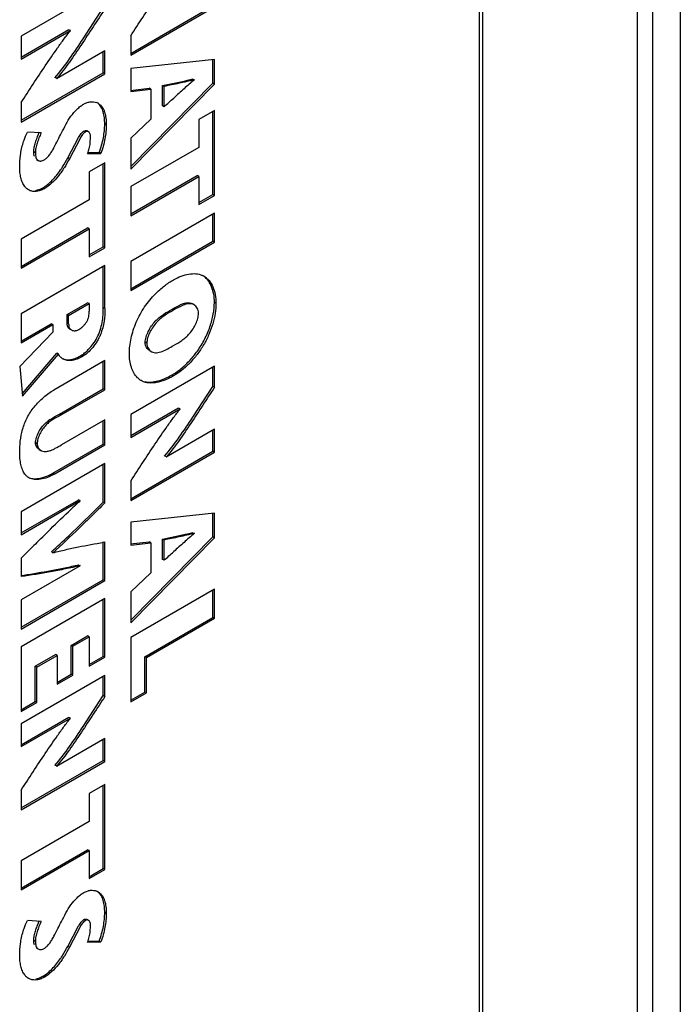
# Model space of a CAD drawing. Header units: inches. Extents: x 0 to 34, y 0 to 22.
# Tile 92 of 121: x 28.784 to 29.452, y 16.531 to 17.527. Entities that reach past the tile are written whole.
import ezdxf

# ---------------------------------------------------------------- set-up
doc = ezdxf.new("R2010")
doc.units = ezdxf.units.IN
doc.header["$LTSCALE"] = 1.87
doc.header["$MEASUREMENT"] = 0
doc.layers.get('0').update_dxf_attribs({"linetype": 'CONTINUOUS'})

msp = doc.modelspace()

# ---------------------------------------------------------------- linework, layer by layer
at = {"color": 7, "linetype": 'CONTINUOUS'}
for p, q in [((29.25219, 14.64026), (29.25219, 18.77743)), ((29.2489, 14.63789), (29.2489, 18.77061)), ((29.45212, 18.4779), (29.45212, 15.16589)), ((29.40832, 18.46113), (29.40832, 15.14971)), ((29.42404, 18.46132), (29.42404, 15.14968)), ((28.86994, 17.55941), (28.78521, 17.51048)), ((28.84789, 17.50776), (28.86835, 17.53894)), ((28.89614, 17.49294), (28.97929, 17.54094)), ((28.89614, 17.4911), (28.98088, 17.54002)), ((28.78521, 17.48912), (28.83361, 17.51706)), ((28.78521, 17.48728), (28.83526, 17.51618)), ((28.78521, 17.51048), (28.78521, 17.48728)), ((28.83526, 17.51618), (28.83325, 17.51686)), ((28.89614, 17.5108), (28.89614, 17.4911)), ((28.86994, 17.49553), (28.82102, 17.46729)), ((28.86835, 17.47325), (28.86835, 17.49461)), ((28.86994, 17.47233), (28.86994, 17.49553)), ((28.98088, 17.48665), (28.89614, 17.47756)), ((28.97929, 17.46283), (28.97929, 17.48665)), ((28.98088, 17.46191), (28.98088, 17.48665)), ((28.78521, 17.42524), (28.86835, 17.47325)), ((28.78521, 17.42341), (28.86994, 17.47233)), ((28.8214, 17.46751), (28.81981, 17.46842)), ((28.86994, 17.47233), (28.86835, 17.47325)), ((28.89614, 17.47756), (28.89614, 17.45449)), ((28.89614, 17.37834), (28.97929, 17.46283)), ((28.89614, 17.37581), (28.98088, 17.46191)), ((28.9282, 17.46045), (28.94844, 17.46469)), ((28.9282, 17.4399), (28.9282, 17.46045)), ((28.92979, 17.45953), (28.9282, 17.46045)), ((28.92979, 17.43898), (28.92979, 17.45953)), ((28.96005, 17.46596), (28.95846, 17.46688)), ((28.98088, 17.46191), (28.97929, 17.46283)), ((28.89602, 17.45558), (28.91477, 17.45772)), ((28.89614, 17.45449), (28.91636, 17.4568)), ((28.91636, 17.4568), (28.91477, 17.45772)), ((28.91636, 17.4568), (28.91636, 17.42647)), ((28.78521, 17.44311), (28.78521, 17.42341)), ((28.92979, 17.43898), (28.9282, 17.4399)), ((28.98088, 17.43526), (28.96502, 17.4261)), ((28.97929, 17.35022), (28.97929, 17.43434)), ((28.98088, 17.3493), (28.98088, 17.43526)), ((28.87139, 17.42064), (28.8698, 17.42156)), ((28.91636, 17.42647), (28.89614, 17.40712)), ((28.96502, 17.4261), (28.96502, 17.39786)), ((28.80554, 17.41252), (28.7915, 17.41336)), ((28.80191, 17.40889), (28.80395, 17.41344)), ((28.85033, 17.4135), (28.84874, 17.41442)), ((28.85337, 17.41359), (28.85178, 17.41451)), ((28.83252, 17.38731), (28.84327, 17.4079)), ((28.84484, 17.40693), (28.83411, 17.38639)), ((28.85517, 17.4023), (28.85553, 17.40784)), ((28.89614, 17.40712), (28.89614, 17.37581)), ((28.79961, 17.39233), (28.79802, 17.39325)), ((28.85238, 17.39257), (28.86411, 17.39269)), ((28.85239, 17.39163), (28.8657, 17.39177)), ((28.8657, 17.39177), (28.86411, 17.39269)), ((28.96502, 17.39786), (28.89614, 17.3581)), ((28.80078, 17.38557), (28.80237, 17.38465)), ((28.83411, 17.38639), (28.83252, 17.38731)), ((28.86994, 17.38224), (28.85408, 17.37308)), ((28.86835, 17.2972), (28.86835, 17.38132)), ((28.86994, 17.29628), (28.86994, 17.38224)), ((28.85408, 17.37308), (28.85408, 17.34485)), ((28.89614, 17.33044), (28.96343, 17.36929)), ((28.89614, 17.32861), (28.96502, 17.36837)), ((28.96502, 17.36837), (28.96343, 17.36929)), ((28.96502, 17.36837), (28.96502, 17.34014)), ((28.80869, 17.35606), (28.8071, 17.35698)), ((28.89614, 17.3581), (28.89614, 17.32861)), ((28.96502, 17.34198), (28.97929, 17.35022)), ((28.96502, 17.34014), (28.98088, 17.3493)), ((28.98088, 17.3493), (28.97929, 17.35022)), ((28.85408, 17.34485), (28.78521, 17.30508)), ((28.98088, 17.33144), (28.89614, 17.28252)), ((28.97929, 17.30287), (28.97929, 17.33053)), ((28.98088, 17.30195), (28.98088, 17.33144)), ((28.78521, 17.27743), (28.85249, 17.31628)), ((28.78521, 17.27559), (28.85408, 17.31536)), ((28.85408, 17.31536), (28.85249, 17.31628)), ((28.85408, 17.31536), (28.85408, 17.28712)), ((28.78521, 17.30508), (28.78521, 17.27559)), ((28.89614, 17.25486), (28.97929, 17.30287)), ((28.89614, 17.25303), (28.98088, 17.30195)), ((28.98088, 17.30195), (28.97929, 17.30287)), ((28.85408, 17.28896), (28.86835, 17.2972)), ((28.85408, 17.28712), (28.86994, 17.29628)), ((28.86994, 17.29628), (28.86835, 17.2972)), ((28.89614, 17.28252), (28.89614, 17.25303)), ((28.86994, 17.27843), (28.78521, 17.2295)), ((28.86835, 17.23574), (28.86835, 17.27751)), ((28.86994, 17.23482), (28.86994, 17.27843)), ((28.83167, 17.22868), (28.85249, 17.2407)), ((28.83326, 17.22776), (28.85408, 17.23978)), ((28.85408, 17.23978), (28.85249, 17.2407)), ((28.85408, 17.23978), (28.85408, 17.23195)), ((28.96013, 17.23855), (28.95854, 17.23947)), ((28.98233, 17.24005), (28.98074, 17.24096)), ((28.78521, 17.2295), (28.78521, 17.20001)), ((28.86994, 17.23482), (28.86835, 17.23574)), ((28.93948, 17.23319), (28.93788, 17.23411)), ((28.78521, 17.20185), (28.81569, 17.21945)), ((28.81728, 17.21853), (28.81569, 17.21945)), ((28.83326, 17.22776), (28.83167, 17.22868)), ((28.83167, 17.22029), (28.83167, 17.22868)), ((28.83326, 17.21937), (28.83167, 17.22029)), ((28.83326, 17.21937), (28.83326, 17.22776)), ((28.81728, 17.21084), (28.78375, 17.17597)), ((28.78521, 17.20001), (28.81728, 17.21853)), ((28.81728, 17.21853), (28.81728, 17.21084)), ((28.83441, 17.21397), (28.836, 17.21305)), ((28.91236, 17.19965), (28.91077, 17.20057)), ((28.7863, 17.1485), (28.82126, 17.18954)), ((28.82285, 17.18863), (28.82126, 17.18954)), ((28.91525, 17.19215), (28.91684, 17.19123)), ((28.78654, 17.14599), (28.82285, 17.18863)), ((28.86994, 17.18213), (28.81813, 17.15221)), ((28.8473, 17.18625), (28.84571, 17.18717)), ((28.86835, 17.15355), (28.86835, 17.18121)), ((28.86994, 17.15264), (28.86994, 17.18213)), ((28.78375, 17.17597), (28.78654, 17.14599)), ((28.98088, 17.17646), (28.89614, 17.12754)), ((28.97929, 17.15599), (28.97929, 17.17554)), ((28.98088, 17.15508), (28.98088, 17.17646)), ((28.93948, 17.16666), (28.93788, 17.16758)), ((28.82405, 17.12798), (28.86835, 17.15355)), ((28.82564, 17.12706), (28.86994, 17.15264)), ((28.86994, 17.15264), (28.86835, 17.15355)), ((28.95883, 17.12481), (28.97929, 17.15599)), ((28.98088, 17.15508), (28.97929, 17.15599)), ((28.89614, 17.10617), (28.94455, 17.13412)), ((28.89614, 17.10434), (28.9462, 17.13324)), ((28.9462, 17.13324), (28.94418, 17.13391)), ((28.82564, 17.12706), (28.82405, 17.12798)), ((28.86994, 17.12217), (28.826, 17.09679)), ((28.86835, 17.09765), (28.86835, 17.12125)), ((28.86994, 17.09673), (28.86994, 17.12217)), ((28.89614, 17.12754), (28.89614, 17.10434)), ((28.98088, 17.11259), (28.93196, 17.08435)), ((28.97929, 17.09031), (28.97929, 17.11167)), ((28.98088, 17.08939), (28.98088, 17.11259)), ((28.80143, 17.09798), (28.79983, 17.0989)), ((28.80352, 17.0921), (28.80511, 17.09118)), ((28.81714, 17.06808), (28.86835, 17.09765)), ((28.81873, 17.06716), (28.86994, 17.09673)), ((28.86994, 17.09673), (28.86835, 17.09765)), ((28.89614, 17.0423), (28.97929, 17.09031)), ((28.89614, 17.04046), (28.98088, 17.08939)), ((28.98088, 17.08939), (28.97929, 17.09031)), ((28.93234, 17.08456), (28.93075, 17.08548)), ((28.86994, 17.07802), (28.78521, 17.0291)), ((28.86835, 17.03897), (28.86835, 17.0771)), ((28.86994, 17.03805), (28.86994, 17.07802)), ((28.81873, 17.06716), (28.81714, 17.06808)), ((28.89614, 17.06017), (28.89614, 17.04046)), ((28.78521, 17.00773), (28.84346, 17.04133)), ((28.78521, 17.0059), (28.84505, 17.04041)), ((28.84452, 17.04014), (28.84293, 17.04106)), ((28.86994, 17.03805), (28.86835, 17.03897)), ((28.78521, 17.0291), (28.78521, 17.0059)), ((28.83331, 17.00478), (28.85728, 17.02801)), ((28.98088, 17.02761), (28.89614, 17.01851)), ((28.97929, 17.00379), (28.97929, 17.02761)), ((28.98088, 17.00287), (28.98088, 17.02761)), ((28.89614, 17.01851), (28.89614, 16.99545)), ((28.80238, 16.99924), (28.80308, 16.99993)), ((28.80308, 16.99993), (28.80528, 17.00211)), ((28.89614, 16.9193), (28.97929, 17.00379)), ((28.89614, 16.91677), (28.98088, 17.00287)), ((28.9282, 17.00141), (28.94844, 17.00565)), ((28.92979, 17.00049), (28.9282, 17.00141)), ((28.9282, 16.98086), (28.9282, 17.00141)), ((28.92979, 16.97994), (28.92979, 17.00049)), ((28.96005, 17.00692), (28.95846, 17.00784)), ((28.98088, 17.00287), (28.97929, 17.00379)), ((28.86835, 16.96028), (28.86835, 16.99849)), ((28.86856, 16.99824), (28.86994, 16.99849)), ((28.86994, 16.95936), (28.86994, 16.99849)), ((28.89602, 16.99654), (28.91477, 16.99868)), ((28.89614, 16.99545), (28.91636, 16.99776)), ((28.91636, 16.99776), (28.91477, 16.99868)), ((28.91636, 16.99776), (28.91636, 16.96743)), ((28.78521, 16.98199), (28.78521, 16.96341)), ((28.81734, 16.98755), (28.81618, 16.98886)), ((28.92979, 16.97994), (28.9282, 16.98086)), ((28.84505, 16.97452), (28.78521, 16.93993)), ((28.84452, 16.97417), (28.84293, 16.97509)), ((28.78502, 16.96454), (28.78792, 16.96499)), ((28.78521, 16.91227), (28.86835, 16.96028)), ((28.86994, 16.95936), (28.86835, 16.96028)), ((28.91636, 16.96743), (28.89614, 16.94808)), ((28.78521, 16.91043), (28.86994, 16.95936)), ((28.98088, 16.95077), (28.89614, 16.90184)), ((28.97929, 16.92219), (28.97929, 16.94985)), ((28.98088, 16.92127), (28.98088, 16.95077)), ((28.86994, 16.94123), (28.78521, 16.89231)), ((28.78521, 16.93993), (28.78521, 16.91043)), ((28.86835, 16.88275), (28.86835, 16.94031)), ((28.86994, 16.88183), (28.86994, 16.94123)), ((28.89614, 16.94808), (28.89614, 16.91677)), ((28.91041, 16.88242), (28.97929, 16.92219)), ((28.912, 16.8815), (28.98088, 16.92127)), ((28.98088, 16.92127), (28.97929, 16.92219)), ((28.83579, 16.89385), (28.85249, 16.9035)), ((28.83738, 16.89294), (28.85408, 16.90258)), ((28.85408, 16.90258), (28.85249, 16.9035)), ((28.85408, 16.90258), (28.85408, 16.87267)), ((28.89614, 16.90184), (28.89614, 16.83657)), ((28.78521, 16.89231), (28.78521, 16.8269)), ((28.83738, 16.89294), (28.83579, 16.89385)), ((28.83579, 16.86464), (28.83579, 16.89385)), ((28.83738, 16.86373), (28.83738, 16.89294)), ((28.79947, 16.87289), (28.81992, 16.8847)), ((28.80106, 16.87197), (28.82152, 16.88378)), ((28.82152, 16.88378), (28.81992, 16.8847)), ((28.82152, 16.88378), (28.82152, 16.85457)), ((28.85408, 16.87451), (28.86835, 16.88275)), ((28.85408, 16.87267), (28.86994, 16.88183)), ((28.86994, 16.88183), (28.86835, 16.88275)), ((28.912, 16.8815), (28.91041, 16.88242)), ((28.91041, 16.84664), (28.91041, 16.88242)), ((28.912, 16.84572), (28.912, 16.8815)), ((28.80106, 16.87197), (28.79947, 16.87289)), ((28.79947, 16.83697), (28.79947, 16.87289)), ((28.80106, 16.83605), (28.80106, 16.87197)), ((28.86994, 16.86354), (28.78521, 16.81462)), ((28.82152, 16.8564), (28.83579, 16.86464)), ((28.82152, 16.85457), (28.83738, 16.86373)), ((28.83738, 16.86373), (28.83579, 16.86464)), ((28.86835, 16.84307), (28.86835, 16.86262)), ((28.86994, 16.84215), (28.86994, 16.86354)), ((28.84789, 16.81189), (28.86835, 16.84307)), ((28.86994, 16.84215), (28.86835, 16.84307)), ((28.89614, 16.83841), (28.91041, 16.84664)), ((28.89614, 16.83657), (28.912, 16.84572)), ((28.912, 16.84572), (28.91041, 16.84664)), ((28.78521, 16.82873), (28.79947, 16.83697)), ((28.78521, 16.8269), (28.80106, 16.83605)), ((28.80106, 16.83605), (28.79947, 16.83697)), ((28.78521, 16.79325), (28.83361, 16.8212)), ((28.78521, 16.79141), (28.83526, 16.82032)), ((28.83526, 16.82032), (28.83325, 16.82099)), ((28.78521, 16.81462), (28.78521, 16.79141)), ((28.86994, 16.79967), (28.82102, 16.77142)), ((28.86835, 16.77738), (28.86835, 16.79875)), ((28.86994, 16.77646), (28.86994, 16.79967)), ((28.78521, 16.72938), (28.86835, 16.77738)), ((28.78521, 16.72754), (28.86994, 16.77646)), ((28.8214, 16.77164), (28.81981, 16.77256)), ((28.86994, 16.77646), (28.86835, 16.77738)), ((28.86994, 16.753), (28.85408, 16.74384)), ((28.86835, 16.66796), (28.86835, 16.75208)), ((28.86994, 16.66704), (28.86994, 16.753)), ((28.78521, 16.74725), (28.78521, 16.72754)), ((28.85408, 16.74384), (28.85408, 16.71561)), ((28.85408, 16.71561), (28.78521, 16.67584)), ((28.78521, 16.64819), (28.85249, 16.68704)), ((28.78521, 16.64635), (28.85408, 16.68612)), ((28.85408, 16.68612), (28.85249, 16.68704)), ((28.85408, 16.68612), (28.85408, 16.65789)), ((28.78521, 16.67584), (28.78521, 16.64635)), ((28.85408, 16.65972), (28.86835, 16.66796)), ((28.85408, 16.65789), (28.86994, 16.66704)), ((28.86994, 16.66704), (28.86835, 16.66796)), ((28.87139, 16.62262), (28.8698, 16.62354)), ((28.80554, 16.6145), (28.7915, 16.61534)), ((28.80191, 16.61087), (28.80395, 16.61542)), ((28.85033, 16.61548), (28.84874, 16.6164)), ((28.85337, 16.61557), (28.85178, 16.61649)), ((28.83252, 16.58929), (28.84327, 16.60988)), ((28.84484, 16.60892), (28.83411, 16.58837)), ((28.85517, 16.60428), (28.85553, 16.60982)), ((28.79961, 16.59431), (28.79802, 16.59523)), ((28.85238, 16.59455), (28.86411, 16.59467)), ((28.85239, 16.59361), (28.8657, 16.59375)), ((28.8657, 16.59375), (28.86411, 16.59467)), ((28.80078, 16.58755), (28.80237, 16.58663)), ((28.83411, 16.58837), (28.83252, 16.58929)), ((28.80869, 16.55804), (28.8071, 16.55896))]:
    msp.add_line(p, q, dxfattribs=at)
for centre, radius, start, end in [((28.88886, 17.72843), 0.27039, 282.72857, 285.01364), ((29.6404, 16.68012), 1.03944, 130.85244, 131.61957), ((30.38153, 15.85014), 2.15215, 131.69383, 132.06714), ((28.85711, 17.43198), 0.01208, 60.01746, 68.72199), ((25.3399, 21.43364), 5.37072, 311.94516, 312.08584), ((28.81087, 17.40808), 0.04467, 345.42472, 352.56847), ((28.81313, 17.40745), 0.04232, 338.05823, 345.48234), ((28.96128, 17.25211), 0.01774, 60.01688, 65.85571), ((28.92122, 17.19884), 0.00878, 240.00313, 243.82983), ((28.88489, 17.2481), 0.09678, 317.42983, 324.29989), ((28.83386, 17.19474), 0.01259, 232.14732, 240.00433), ((29.68457, 16.13147), 1.23728, 132.72735, 133.48991), ((24.14621, 21.79786), 6.70415, 314.644778, 314.77787), ((28.10618, 17.77015), 1.0557, 312.23323, 313.53228), ((28.88894, 17.26903), 0.27001, 282.72962, 285.01745), ((29.63967, 16.22192), 1.03832, 130.85252, 131.62046), ((33.14515, 12.65861), 6.1401, 135.087646, 135.241256), ((30.70093, 15.09402), 2.68967, 134.89967, 135.06748), ((30.3855, 15.3867), 2.15807, 131.69495, 132.06726), ((25.4083, 20.89884), 5.26864, 311.94263, 312.08603), ((28.85711, 16.63396), 0.01208, 60.01744, 68.72167), ((28.81088, 16.61006), 0.04466, 345.4239, 352.56903), ((28.81315, 16.60942), 0.04231, 338.05496, 345.48159)]:
    msp.add_arc(centre, radius, start, end, dxfattribs=at)
for points, knots in [([(28.89614, 17.5108), (28.90019, 17.51701), (28.90825, 17.52944), (28.92044, 17.548), (28.93087, 17.56325), (28.93945, 17.57521), (28.94391, 17.58104), (28.9462, 17.58387)], [0, 0, 0, 0, 0.250932, 0.501687, 0.751784, 0.876397, 1, 1, 1, 1]), ([(28.86994, 17.53802), (28.86598, 17.53201), (28.85801, 17.52), (28.8463, 17.50185), (28.83426, 17.48405), (28.82558, 17.47271), (28.82101, 17.46732)], [0, 0, 0, 0, 0.250728, 0.502635, 0.753397, 1, 1, 1, 1]), ([(28.78521, 17.44311), (28.78926, 17.44932), (28.79731, 17.46175), (28.8095, 17.48031), (28.81993, 17.49556), (28.82851, 17.50752), (28.83297, 17.51334), (28.83526, 17.51618)], [0, 0, 0, 0, 0.250933, 0.501688, 0.751784, 0.876397, 1, 1, 1, 1]), ([(28.81941, 17.46824), (28.82462, 17.47437), (28.83442, 17.48736), (28.84341, 17.5009), (28.84789, 17.50776)], [0, 0, 0, 0, 0.495667, 1, 1, 1, 1]), ([(28.9605, 17.46636), (28.95793, 17.46567), (28.95281, 17.46437), (28.94257, 17.46212), (28.93488, 17.46063), (28.92979, 17.45953)], [0, 0, 0, 0, 0.253474, 0.503488, 1, 1, 1, 1]), ([(28.826, 17.41245), (28.82751, 17.41533), (28.83043, 17.42112), (28.83531, 17.42946), (28.84048, 17.43548), (28.84505, 17.43942), (28.84744, 17.44104), (28.84863, 17.44173)], [0, 0, 0, 0, 0.259826, 0.518179, 0.770404, 0.889444, 1, 1, 1, 1]), ([(28.84863, 17.44173), (28.84972, 17.44236), (28.85191, 17.44337), (28.8553, 17.44413), (28.85854, 17.44411), (28.86056, 17.4436), (28.8615, 17.44323)], [0, 0, 0, 0, 0.281103, 0.536807, 0.774242, 1, 1, 1, 1]), ([(28.8698, 17.42156), (28.8698, 17.42367), (28.8696, 17.42776), (28.86854, 17.43356), (28.86681, 17.43788), (28.86484, 17.44069), (28.86367, 17.44185), (28.86304, 17.44235)], [0, 0, 0, 0, 0.281556, 0.544236, 0.782076, 0.892722, 1, 1, 1, 1]), ([(28.86315, 17.44244), (28.86391, 17.442), (28.86534, 17.44095), (28.86712, 17.43891), (28.86855, 17.43648), (28.87006, 17.43272), (28.87116, 17.42738), (28.87139, 17.42294), (28.87139, 17.42064)], [0, 0, 0, 0, 0.107858, 0.217505, 0.332014, 0.453122, 0.715692, 1, 1, 1, 1]), ([(28.86411, 17.39269), (28.86511, 17.39512), (28.86679, 17.40001), (28.86849, 17.4074), (28.86951, 17.41457), (28.8698, 17.41927), (28.8698, 17.42156)], [0, 0, 0, 0, 0.266084, 0.522878, 0.768291, 1, 1, 1, 1]), ([(28.87139, 17.42064), (28.87139, 17.41835), (28.8711, 17.41365), (28.87008, 17.40648), (28.86838, 17.39909), (28.8667, 17.3942), (28.8657, 17.39177)], [0, 0, 0, 0, 0.231709, 0.477122, 0.733916, 1, 1, 1, 1]), ([(28.78723, 17.40247), (28.7875, 17.4034), (28.7887, 17.40711), (28.79019, 17.41073), (28.7915, 17.41336)], [0, 0, 0, 0, 0.247163, 1, 1, 1, 1]), ([(28.79872, 17.39913), (28.79908, 17.40077), (28.80002, 17.40407), (28.80124, 17.40728), (28.80191, 17.40889)], [0, 0, 0, 0, 0.489453, 1, 1, 1, 1]), ([(28.80554, 17.41252), (28.80473, 17.41084), (28.80322, 17.40746), (28.80133, 17.40232), (28.80001, 17.39728), (28.79961, 17.39393), (28.79961, 17.39233)], [0, 0, 0, 0, 0.263513, 0.52527, 0.773759, 1, 1, 1, 1]), ([(28.80845, 17.38513), (28.80946, 17.38571), (28.8114, 17.38727), (28.81392, 17.39021), (28.81625, 17.39366), (28.8191, 17.39868), (28.82222, 17.40504), (28.82474, 17.41006), (28.826, 17.41245)], [0, 0, 0, 0, 0.106783, 0.224977, 0.352964, 0.486892, 0.75232, 1, 1, 1, 1]), ([(28.84327, 17.4079), (28.84404, 17.40923), (28.84555, 17.41165), (28.8476, 17.41376), (28.84874, 17.41442)], [0, 0, 0, 0, 0.538171, 1, 1, 1, 1]), ([(28.85033, 17.4135), (28.84918, 17.41284), (28.84712, 17.41071), (28.84561, 17.40828), (28.84484, 17.40693)], [0, 0, 0, 0, 0.461762, 1, 1, 1, 1]), ([(28.84874, 17.41442), (28.84923, 17.4147), (28.85028, 17.41506), (28.85135, 17.41475), (28.85178, 17.41451)], [0, 0, 0, 0, 0.532808, 1, 1, 1, 1]), ([(28.85337, 17.41359), (28.85295, 17.41383), (28.85187, 17.41414), (28.85082, 17.41379), (28.85033, 17.4135)], [0, 0, 0, 0, 0.467192, 1, 1, 1, 1]), ([(28.85553, 17.40784), (28.85553, 17.40844), (28.85551, 17.40958), (28.85524, 17.41124), (28.85454, 17.41265), (28.85379, 17.41335), (28.85337, 17.41359)], [0, 0, 0, 0, 0.277135, 0.534874, 0.775539, 1, 1, 1, 1]), ([(28.78375, 17.37814), (28.78375, 17.38208), (28.7843, 17.3903), (28.786, 17.39838), (28.78723, 17.40247)], [0, 0, 0, 0, 0.479796, 1, 1, 1, 1]), ([(28.79802, 17.39325), (28.79802, 17.39372), (28.79809, 17.39569), (28.7984, 17.39765), (28.79872, 17.39913)], [0, 0, 0, 0, 0.2376, 1, 1, 1, 1]), ([(28.79857, 17.38874), (28.79836, 17.38944), (28.79809, 17.39094), (28.79802, 17.39246), (28.79802, 17.39325)], [0, 0, 0, 0, 0.482594, 1, 1, 1, 1]), ([(28.79961, 17.39233), (28.79961, 17.39152), (28.79969, 17.38996), (28.80009, 17.38776), (28.80079, 17.38615), (28.80162, 17.38517), (28.80211, 17.3848), (28.80237, 17.38465)], [0, 0, 0, 0, 0.285271, 0.550315, 0.785663, 0.894055, 1, 1, 1, 1]), ([(28.80237, 17.38465), (28.80276, 17.38443), (28.80365, 17.3841), (28.80459, 17.38404), (28.80507, 17.38406)], [0, 0, 0, 0, 0.484124, 1, 1, 1, 1]), ([(28.80507, 17.38406), (28.80535, 17.38408), (28.80653, 17.38422), (28.80766, 17.38468), (28.80845, 17.38513)], [0, 0, 0, 0, 0.233, 1, 1, 1, 1]), ([(28.83411, 17.38639), (28.83244, 17.38336), (28.82991, 17.37883), (28.82609, 17.37304), (28.82195, 17.36758), (28.81642, 17.36156), (28.81132, 17.35758), (28.80869, 17.35606)], [0, 0, 0, 0, 0.258967, 0.38916, 0.519608, 0.772199, 1, 1, 1, 1]), ([(28.82516, 17.37501), (28.82584, 17.376), (28.82846, 17.38), (28.83079, 17.38417), (28.83252, 17.38731)], [0, 0, 0, 0, 0.250906, 1, 1, 1, 1]), ([(28.78881, 17.35838), (28.78789, 17.3596), (28.78633, 17.36244), (28.78481, 17.36724), (28.78393, 17.37255), (28.78375, 17.37625), (28.78375, 17.37814)], [0, 0, 0, 0, 0.221877, 0.46473, 0.726074, 1, 1, 1, 1]), ([(28.8071, 17.35698), (28.80878, 17.35795), (28.81211, 17.3603), (28.81675, 17.36456), (28.82117, 17.36951), (28.82387, 17.37313), (28.82516, 17.37501)], [0, 0, 0, 0, 0.227003, 0.473855, 0.734095, 1, 1, 1, 1]), ([(28.7927, 17.35484), (28.79195, 17.35527), (28.79052, 17.35633), (28.78935, 17.35766), (28.78881, 17.35838)], [0, 0, 0, 0, 0.49246, 1, 1, 1, 1]), ([(28.80869, 17.35606), (28.80731, 17.35526), (28.80453, 17.35399), (28.80023, 17.35311), (28.7962, 17.35332), (28.79377, 17.35422), (28.7927, 17.35484)], [0, 0, 0, 0, 0.28565, 0.54369, 0.779262, 1, 1, 1, 1]), ([(28.80001, 17.35437), (28.8006, 17.35446), (28.80307, 17.35499), (28.80543, 17.35601), (28.8071, 17.35698)], [0, 0, 0, 0, 0.235093, 1, 1, 1, 1]), ([(28.93948, 17.26394), (28.94196, 17.26537), (28.94695, 17.26778), (28.95462, 17.26991), (28.96193, 17.27031), (28.96651, 17.2692), (28.96853, 17.2683)], [0, 0, 0, 0, 0.283304, 0.54413, 0.781467, 1, 1, 1, 1]), ([(28.92103, 17.24957), (28.9239, 17.25246), (28.92976, 17.25765), (28.93624, 17.26207), (28.93948, 17.26394)], [0, 0, 0, 0, 0.521013, 1, 1, 1, 1]), ([(28.98074, 17.24096), (28.98074, 17.24375), (28.98032, 17.2491), (28.97831, 17.25656), (28.975, 17.26286), (28.97182, 17.26615), (28.97007, 17.26741)], [0, 0, 0, 0, 0.283131, 0.543343, 0.780698, 1, 1, 1, 1]), ([(28.97014, 17.26748), (28.97112, 17.26691), (28.97299, 17.26557), (28.97632, 17.26215), (28.97956, 17.25661), (28.98185, 17.24873), (28.98233, 17.24302), (28.98233, 17.24005)], [0, 0, 0, 0, 0.108304, 0.219251, 0.454982, 0.715051, 1, 1, 1, 1]), ([(28.89469, 17.18944), (28.89469, 17.19191), (28.89504, 17.19703), (28.8964, 17.20485), (28.8986, 17.21293), (28.90161, 17.22103), (28.9054, 17.22894), (28.90996, 17.23643), (28.91518, 17.24333), (28.91904, 17.24757), (28.92103, 17.24957)], [0, 0, 0, 0, 0.109938, 0.22865, 0.353846, 0.483128, 0.614154, 0.744821, 0.873791, 1, 1, 1, 1]), ([(28.93788, 17.23411), (28.94043, 17.23558), (28.94418, 17.23774), (28.94933, 17.23985), (28.9519, 17.24045), (28.95314, 17.24056)], [0, 0, 0, 0, 0.529037, 0.776074, 1, 1, 1, 1]), ([(28.98233, 17.24005), (28.98233, 17.23672), (28.98169, 17.22974), (28.97924, 17.21917), (28.97534, 17.20839), (28.97006, 17.1979), (28.9635, 17.18819), (28.95604, 17.17957), (28.94806, 17.17231), (28.94235, 17.16832), (28.93948, 17.16666)], [0, 0, 0, 0, 0.112995, 0.236758, 0.367489, 0.501275, 0.634612, 0.764411, 0.887329, 1, 1, 1, 1]), ([(28.96013, 17.23855), (28.95946, 17.23894), (28.95798, 17.23953), (28.95555, 17.23977), (28.95301, 17.23945), (28.94939, 17.23841), (28.94484, 17.23627), (28.94129, 17.23424), (28.93948, 17.23319)], [0, 0, 0, 0, 0.104373, 0.211238, 0.325189, 0.448204, 0.717368, 1, 1, 1, 1]), ([(28.95314, 17.24056), (28.95409, 17.24064), (28.95597, 17.24059), (28.95775, 17.23993), (28.95854, 17.23947)], [0, 0, 0, 0, 0.509361, 1, 1, 1, 1]), ([(28.96349, 17.19162), (28.96485, 17.19352), (28.96744, 17.19741), (28.97198, 17.20552), (28.97643, 17.21602), (28.97982, 17.22861), (28.98074, 17.23699), (28.98074, 17.24096)], [0, 0, 0, 0, 0.131893, 0.264332, 0.526021, 0.774812, 1, 1, 1, 1]), ([(28.84367, 17.21364), (28.84441, 17.21407), (28.84589, 17.21507), (28.84799, 17.21687), (28.84995, 17.21899), (28.85163, 17.22138), (28.85286, 17.22401), (28.85384, 17.22752), (28.85408, 17.23021), (28.85408, 17.23195)], [0, 0, 0, 0, 0.115631, 0.242127, 0.374055, 0.506726, 0.637042, 0.764179, 1, 1, 1, 1]), ([(28.86994, 17.23482), (28.86994, 17.23051), (28.86959, 17.22387), (28.86783, 17.21502), (28.86595, 17.20936), (28.8639, 17.20491), (28.86144, 17.20051), (28.85781, 17.1954), (28.85289, 17.19017), (28.84919, 17.18734), (28.8473, 17.18625)], [0, 0, 0, 0, 0.230633, 0.354329, 0.482639, 0.548812, 0.616426, 0.752569, 0.883078, 1, 1, 1, 1]), ([(28.86187, 17.20509), (28.8632, 17.20759), (28.86536, 17.21271), (28.86788, 17.22298), (28.86835, 17.23073), (28.86835, 17.23574)], [0, 0, 0, 0, 0.268155, 0.524742, 1, 1, 1, 1]), ([(28.91077, 17.20057), (28.91077, 17.20143), (28.91095, 17.20323), (28.91184, 17.20698), (28.91379, 17.21174), (28.91693, 17.2171), (28.92068, 17.22183), (28.92482, 17.22571), (28.93048, 17.22989), (28.93496, 17.23242), (28.93788, 17.23411)], [0, 0, 0, 0, 0.05731, 0.119907, 0.256478, 0.398273, 0.532568, 0.657089, 0.775325, 1, 1, 1, 1]), ([(28.93948, 17.23319), (28.93655, 17.23151), (28.93207, 17.22897), (28.92641, 17.22479), (28.92227, 17.22091), (28.91852, 17.21618), (28.91538, 17.21082), (28.91343, 17.20606), (28.91254, 17.20231), (28.91236, 17.20051), (28.91236, 17.19965)], [0, 0, 0, 0, 0.224675, 0.342911, 0.467432, 0.601727, 0.743522, 0.880093, 0.94269, 1, 1, 1, 1]), ([(28.93948, 17.19741), (28.94227, 17.19903), (28.94654, 17.20153), (28.95188, 17.20567), (28.95717, 17.21091), (28.96134, 17.21746), (28.96402, 17.22452), (28.96466, 17.22814), (28.96466, 17.22984)], [0, 0, 0, 0, 0.226278, 0.346043, 0.471784, 0.746092, 0.881086, 1, 1, 1, 1]), ([(28.96466, 17.22984), (28.96466, 17.23081), (28.96446, 17.23266), (28.96352, 17.23516), (28.96206, 17.23717), (28.9608, 17.23816), (28.96013, 17.23855)], [0, 0, 0, 0, 0.282654, 0.537213, 0.773501, 1, 1, 1, 1]), ([(28.83235, 17.21633), (28.8321, 17.21692), (28.83176, 17.21824), (28.83167, 17.21959), (28.83167, 17.22029)], [0, 0, 0, 0, 0.474654, 1, 1, 1, 1]), ([(28.83326, 17.21937), (28.83326, 17.21868), (28.83335, 17.21737), (28.8338, 17.21553), (28.83467, 17.21402), (28.83554, 17.21331), (28.836, 17.21305)], [0, 0, 0, 0, 0.286357, 0.545974, 0.778994, 1, 1, 1, 1]), ([(28.83441, 17.21397), (28.83396, 17.21422), (28.83312, 17.2149), (28.83256, 17.21583), (28.83235, 17.21633)], [0, 0, 0, 0, 0.487648, 1, 1, 1, 1]), ([(28.836, 17.21305), (28.83654, 17.21273), (28.8378, 17.2123), (28.83912, 17.21227), (28.8398, 17.21234)], [0, 0, 0, 0, 0.481577, 1, 1, 1, 1]), ([(28.8398, 17.21234), (28.84012, 17.21237), (28.84147, 17.21259), (28.84276, 17.21312), (28.84367, 17.21364)], [0, 0, 0, 0, 0.23609, 1, 1, 1, 1]), ([(28.85316, 17.19315), (28.85487, 17.19491), (28.85805, 17.19871), (28.8607, 17.2029), (28.86187, 17.20509)], [0, 0, 0, 0, 0.495911, 1, 1, 1, 1]), ([(28.91202, 17.19544), (28.91161, 17.19617), (28.91096, 17.19785), (28.91077, 17.19963), (28.91077, 17.20057)], [0, 0, 0, 0, 0.472878, 1, 1, 1, 1]), ([(28.91236, 17.19965), (28.91236, 17.19871), (28.91256, 17.19692), (28.91349, 17.1945), (28.91494, 17.19257), (28.91618, 17.19161), (28.91684, 17.19123)], [0, 0, 0, 0, 0.282331, 0.535548, 0.771602, 1, 1, 1, 1]), ([(28.84571, 17.18717), (28.84703, 17.18793), (28.84965, 17.18978), (28.852, 17.19196), (28.85316, 17.19315)], [0, 0, 0, 0, 0.476839, 1, 1, 1, 1]), ([(28.90289, 17.16476), (28.90004, 17.16765), (28.89696, 17.17356), (28.89502, 17.18218), (28.89469, 17.18697), (28.89469, 17.18944)], [0, 0, 0, 0, 0.459496, 0.72057, 1, 1, 1, 1]), ([(28.91525, 17.19215), (28.91459, 17.19253), (28.91334, 17.19349), (28.9124, 17.19475), (28.91202, 17.19544)], [0, 0, 0, 0, 0.491702, 1, 1, 1, 1]), ([(28.91735, 17.19096), (28.9181, 17.19059), (28.91974, 17.19006), (28.92237, 17.18995), (28.9251, 17.19042), (28.92895, 17.19168), (28.93377, 17.19408), (28.93754, 17.19629), (28.93948, 17.19741)], [0, 0, 0, 0, 0.104658, 0.212418, 0.327297, 0.450921, 0.719795, 1, 1, 1, 1]), ([(28.82614, 17.1848), (28.82581, 17.18505), (28.82453, 17.18615), (28.82348, 17.18752), (28.82285, 17.18863)], [0, 0, 0, 0, 0.245733, 1, 1, 1, 1]), ([(28.82753, 17.18399), (28.82883, 17.18346), (28.83172, 17.18279), (28.83633, 17.18307), (28.84108, 17.18465), (28.84415, 17.18626), (28.84571, 17.18717)], [0, 0, 0, 0, 0.220292, 0.456744, 0.716649, 1, 1, 1, 1]), ([(28.8473, 17.18625), (28.84558, 17.18525), (28.84298, 17.18391), (28.8394, 17.18265), (28.83603, 17.18195), (28.83193, 17.18199), (28.82889, 17.18307), (28.82757, 17.18383)], [0, 0, 0, 0, 0.286115, 0.419601, 0.545989, 0.780529, 1, 1, 1, 1]), ([(28.93788, 17.16758), (28.94115, 17.16947), (28.94763, 17.17409), (28.95336, 17.17958), (28.95617, 17.18263)], [0, 0, 0, 0, 0.476672, 1, 1, 1, 1]), ([(28.90669, 17.16179), (28.90635, 17.16199), (28.90498, 17.16285), (28.90374, 17.1639), (28.90289, 17.16476)], [0, 0, 0, 0, 0.247541, 1, 1, 1, 1]), ([(28.93948, 17.16666), (28.93663, 17.16502), (28.93094, 17.16222), (28.9235, 17.15998), (28.91777, 17.15932), (28.91378, 17.15943), (28.91004, 17.16019), (28.90775, 17.16118), (28.90669, 17.16179)], [0, 0, 0, 0, 0.285304, 0.548771, 0.670395, 0.785148, 0.894185, 1, 1, 1, 1]), ([(28.91045, 17.16073), (28.91252, 17.16032), (28.91701, 17.16013), (28.92387, 17.16138), (28.93095, 17.1639), (28.93558, 17.16625), (28.93788, 17.16758)], [0, 0, 0, 0, 0.21973, 0.460884, 0.722641, 1, 1, 1, 1]), ([(28.79843, 17.13511), (28.80132, 17.13867), (28.80606, 17.14352), (28.81291, 17.14894), (28.8164, 17.15121), (28.81813, 17.15221)], [0, 0, 0, 0, 0.524566, 0.771331, 1, 1, 1, 1]), ([(28.98088, 17.15508), (28.97692, 17.14907), (28.96895, 17.13706), (28.95724, 17.11891), (28.9452, 17.10111), (28.93652, 17.08977), (28.93194, 17.08437)], [0, 0, 0, 0, 0.250728, 0.502634, 0.753396, 1, 1, 1, 1]), ([(28.78375, 17.08918), (28.78375, 17.09294), (28.78417, 17.10078), (28.78638, 17.11267), (28.79088, 17.12457), (28.7957, 17.13174), (28.79843, 17.13511)], [0, 0, 0, 0, 0.22955, 0.47754, 0.735386, 1, 1, 1, 1]), ([(28.89614, 17.06017), (28.90019, 17.06637), (28.90825, 17.07881), (28.92044, 17.09737), (28.93087, 17.11262), (28.93945, 17.12458), (28.94391, 17.1304), (28.9462, 17.13324)], [0, 0, 0, 0, 0.250932, 0.501687, 0.751784, 0.876397, 1, 1, 1, 1]), ([(28.79983, 17.0989), (28.79983, 17.09967), (28.79999, 17.10128), (28.80076, 17.10465), (28.80245, 17.1089), (28.8052, 17.11365), (28.80856, 17.11773), (28.8123, 17.12098), (28.81743, 17.1244), (28.82146, 17.12648), (28.82405, 17.12798)], [0, 0, 0, 0, 0.058119, 0.121767, 0.260172, 0.402208, 0.534769, 0.657469, 0.774667, 1, 1, 1, 1]), ([(28.82564, 17.12706), (28.82305, 17.12557), (28.81902, 17.12348), (28.81389, 17.12006), (28.81015, 17.11682), (28.80679, 17.11273), (28.80405, 17.10798), (28.80235, 17.10373), (28.80158, 17.10036), (28.80143, 17.09875), (28.80143, 17.09798)], [0, 0, 0, 0, 0.225333, 0.342531, 0.465231, 0.597792, 0.739828, 0.878233, 0.941881, 1, 1, 1, 1]), ([(28.93035, 17.08529), (28.93556, 17.09143), (28.94536, 17.10442), (28.95434, 17.11796), (28.95883, 17.12481)], [0, 0, 0, 0, 0.495668, 1, 1, 1, 1]), ([(28.80067, 17.09511), (28.80039, 17.09567), (28.79996, 17.09691), (28.79983, 17.09822), (28.79983, 17.0989)], [0, 0, 0, 0, 0.4735, 1, 1, 1, 1]), ([(28.80352, 17.0921), (28.80293, 17.09244), (28.8018, 17.09331), (28.80099, 17.09448), (28.80067, 17.09511)], [0, 0, 0, 0, 0.491758, 1, 1, 1, 1]), ([(28.80143, 17.09798), (28.80143, 17.09722), (28.80158, 17.09577), (28.80236, 17.09381), (28.80356, 17.09225), (28.80458, 17.09149), (28.80511, 17.09118)], [0, 0, 0, 0, 0.282589, 0.534655, 0.770302, 1, 1, 1, 1]), ([(28.80511, 17.09118), (28.80538, 17.09102), (28.80648, 17.09047), (28.80771, 17.09018), (28.80863, 17.0901)], [0, 0, 0, 0, 0.248683, 1, 1, 1, 1]), ([(28.80863, 17.0901), (28.80903, 17.09007), (28.81073, 17.09003), (28.81241, 17.09037), (28.81365, 17.09074)], [0, 0, 0, 0, 0.23834, 1, 1, 1, 1]), ([(28.81365, 17.09074), (28.81469, 17.09104), (28.81677, 17.09183), (28.82091, 17.09383), (28.82394, 17.09561), (28.826, 17.09679)], [0, 0, 0, 0, 0.234802, 0.484082, 1, 1, 1, 1]), ([(28.78907, 17.06703), (28.78806, 17.06838), (28.78637, 17.07157), (28.7848, 17.07695), (28.78393, 17.08292), (28.78375, 17.08706), (28.78375, 17.08918)], [0, 0, 0, 0, 0.219227, 0.462249, 0.725236, 1, 1, 1, 1]), ([(28.79294, 17.06352), (28.7922, 17.06396), (28.79077, 17.065), (28.7896, 17.06632), (28.78907, 17.06703)], [0, 0, 0, 0, 0.492607, 1, 1, 1, 1]), ([(28.81873, 17.06716), (28.8165, 17.06588), (28.81202, 17.06371), (28.80614, 17.06203), (28.80162, 17.06156), (28.79848, 17.06168), (28.79555, 17.06228), (28.79376, 17.06305), (28.79294, 17.06352)], [0, 0, 0, 0, 0.284737, 0.54898, 0.671214, 0.7864, 0.89532, 1, 1, 1, 1]), ([(28.7946, 17.06312), (28.79625, 17.06267), (28.79991, 17.06234), (28.80556, 17.06316), (28.81142, 17.06509), (28.81525, 17.06699), (28.81714, 17.06808)], [0, 0, 0, 0, 0.218237, 0.459309, 0.721831, 1, 1, 1, 1]), ([(28.86994, 17.03805), (28.86559, 17.03374), (28.85692, 17.02513), (28.83953, 17.00815), (28.82629, 16.99567), (28.81734, 16.98755)], [0, 0, 0, 0, 0.251716, 0.502671, 1, 1, 1, 1]), ([(28.80528, 17.00211), (28.80757, 17.00439), (28.81676, 17.01347), (28.82603, 17.02246), (28.83305, 17.02911)], [0, 0, 0, 0, 0.250947, 1, 1, 1, 1]), ([(28.9605, 17.00732), (28.95793, 17.00663), (28.95281, 17.00533), (28.94257, 17.00308), (28.93488, 17.00159), (28.92979, 17.00049)], [0, 0, 0, 0, 0.253476, 0.503488, 1, 1, 1, 1]), ([(28.81734, 16.98755), (28.82163, 16.98867), (28.83018, 16.99078), (28.84725, 16.99441), (28.86006, 16.99671), (28.86856, 16.99824)], [0, 0, 0, 0, 0.254216, 0.504843, 1, 1, 1, 1]), ([(28.84507, 16.97458), (28.84005, 16.97339), (28.83004, 16.97116), (28.8101, 16.96732), (28.79514, 16.96494), (28.78521, 16.96341)], [0, 0, 0, 0, 0.254054, 0.504798, 1, 1, 1, 1]), ([(28.78792, 16.96499), (28.79714, 16.96644), (28.81103, 16.96869), (28.82953, 16.97231), (28.83882, 16.97439), (28.84348, 16.9755)], [0, 0, 0, 0, 0.495292, 0.746091, 1, 1, 1, 1]), ([(28.86994, 16.84215), (28.86598, 16.83615), (28.85801, 16.82414), (28.8463, 16.80599), (28.83426, 16.78819), (28.82558, 16.77684), (28.82101, 16.77145)], [0, 0, 0, 0, 0.250728, 0.502634, 0.753396, 1, 1, 1, 1]), ([(28.78521, 16.74725), (28.78926, 16.75345), (28.79731, 16.76589), (28.8095, 16.78445), (28.81993, 16.7997), (28.82851, 16.81166), (28.83297, 16.81748), (28.83526, 16.82032)], [0, 0, 0, 0, 0.250933, 0.501688, 0.751785, 0.876397, 1, 1, 1, 1]), ([(28.81942, 16.77237), (28.82462, 16.77851), (28.83442, 16.7915), (28.84341, 16.80503), (28.84789, 16.81189)], [0, 0, 0, 0, 0.49567, 1, 1, 1, 1]), ([(28.826, 16.61443), (28.82751, 16.61731), (28.83043, 16.6231), (28.83531, 16.63144), (28.84048, 16.63746), (28.84505, 16.6414), (28.84744, 16.64302), (28.84863, 16.64372)], [0, 0, 0, 0, 0.259824, 0.518176, 0.770404, 0.889444, 1, 1, 1, 1]), ([(28.84863, 16.64372), (28.84972, 16.64434), (28.85191, 16.64535), (28.8553, 16.64611), (28.85853, 16.64609), (28.86056, 16.64558), (28.8615, 16.64521)], [0, 0, 0, 0, 0.281103, 0.536806, 0.774241, 1, 1, 1, 1]), ([(28.8698, 16.62354), (28.8698, 16.62565), (28.8696, 16.62974), (28.86854, 16.63554), (28.86681, 16.63986), (28.86484, 16.64267), (28.86367, 16.64383), (28.86304, 16.64433)], [0, 0, 0, 0, 0.281556, 0.544235, 0.782075, 0.892721, 1, 1, 1, 1]), ([(28.86315, 16.64442), (28.86391, 16.64398), (28.86534, 16.64293), (28.86712, 16.64089), (28.86855, 16.63846), (28.87006, 16.6347), (28.87116, 16.62936), (28.87139, 16.62492), (28.87139, 16.62262)], [0, 0, 0, 0, 0.107859, 0.217506, 0.332015, 0.453123, 0.715692, 1, 1, 1, 1]), ([(28.86411, 16.59467), (28.86511, 16.5971), (28.86679, 16.60199), (28.86849, 16.60938), (28.86951, 16.61655), (28.8698, 16.62125), (28.8698, 16.62354)], [0, 0, 0, 0, 0.266085, 0.522879, 0.768292, 1, 1, 1, 1]), ([(28.87139, 16.62262), (28.87139, 16.62033), (28.8711, 16.61563), (28.87008, 16.60846), (28.86838, 16.60107), (28.8667, 16.59618), (28.8657, 16.59375)], [0, 0, 0, 0, 0.231708, 0.477121, 0.733915, 1, 1, 1, 1]), ([(28.78723, 16.60446), (28.7875, 16.60538), (28.7887, 16.60909), (28.79019, 16.61271), (28.7915, 16.61534)], [0, 0, 0, 0, 0.247163, 1, 1, 1, 1]), ([(28.80554, 16.6145), (28.80473, 16.61282), (28.80322, 16.60944), (28.80133, 16.6043), (28.80001, 16.59926), (28.79961, 16.59591), (28.79961, 16.59431)], [0, 0, 0, 0, 0.263513, 0.52527, 0.773759, 1, 1, 1, 1]), ([(28.80845, 16.58711), (28.80946, 16.58769), (28.8114, 16.58925), (28.81392, 16.59219), (28.81625, 16.59564), (28.8191, 16.60066), (28.82222, 16.60702), (28.82474, 16.61204), (28.826, 16.61443)], [0, 0, 0, 0, 0.106783, 0.224977, 0.352964, 0.486892, 0.75232, 1, 1, 1, 1]), ([(28.84327, 16.60988), (28.84404, 16.61121), (28.84555, 16.61363), (28.8476, 16.61574), (28.84874, 16.6164)], [0, 0, 0, 0, 0.53817, 1, 1, 1, 1]), ([(28.85033, 16.61548), (28.84918, 16.61482), (28.84712, 16.61269), (28.84561, 16.61026), (28.84484, 16.60892)], [0, 0, 0, 0, 0.461763, 1, 1, 1, 1]), ([(28.84874, 16.6164), (28.84923, 16.61668), (28.85028, 16.61704), (28.85135, 16.61673), (28.85178, 16.61649)], [0, 0, 0, 0, 0.532808, 1, 1, 1, 1]), ([(28.85337, 16.61557), (28.85295, 16.61582), (28.85187, 16.61612), (28.85082, 16.61577), (28.85033, 16.61548)], [0, 0, 0, 0, 0.467192, 1, 1, 1, 1]), ([(28.85553, 16.60982), (28.85553, 16.61042), (28.85551, 16.61156), (28.85524, 16.61322), (28.85454, 16.61463), (28.85379, 16.61533), (28.85337, 16.61557)], [0, 0, 0, 0, 0.277135, 0.534874, 0.775539, 1, 1, 1, 1]), ([(28.78375, 16.58012), (28.78375, 16.58406), (28.7843, 16.59228), (28.786, 16.60036), (28.78723, 16.60446)], [0, 0, 0, 0, 0.479796, 1, 1, 1, 1]), ([(28.79802, 16.59523), (28.79802, 16.5957), (28.79809, 16.59767), (28.7984, 16.59963), (28.79872, 16.60111)], [0, 0, 0, 0, 0.2376, 1, 1, 1, 1]), ([(28.79872, 16.60111), (28.79908, 16.60275), (28.80002, 16.60605), (28.80124, 16.60926), (28.80191, 16.61087)], [0, 0, 0, 0, 0.489453, 1, 1, 1, 1]), ([(28.79857, 16.59072), (28.79836, 16.59142), (28.79809, 16.59292), (28.79802, 16.59444), (28.79802, 16.59523)], [0, 0, 0, 0, 0.482594, 1, 1, 1, 1]), ([(28.79961, 16.59431), (28.79961, 16.5935), (28.79969, 16.59194), (28.80009, 16.58974), (28.80079, 16.58813), (28.80162, 16.58715), (28.80211, 16.58678), (28.80237, 16.58663)], [0, 0, 0, 0, 0.285271, 0.550315, 0.785663, 0.894055, 1, 1, 1, 1]), ([(28.80237, 16.58663), (28.80276, 16.58641), (28.80365, 16.58608), (28.80459, 16.58602), (28.80507, 16.58604)], [0, 0, 0, 0, 0.484124, 1, 1, 1, 1]), ([(28.80507, 16.58604), (28.80535, 16.58606), (28.80653, 16.5862), (28.80766, 16.58666), (28.80845, 16.58711)], [0, 0, 0, 0, 0.233, 1, 1, 1, 1]), ([(28.83411, 16.58837), (28.83244, 16.58534), (28.82991, 16.58081), (28.82609, 16.57502), (28.82195, 16.56956), (28.81642, 16.56354), (28.81132, 16.55956), (28.80869, 16.55804)], [0, 0, 0, 0, 0.258968, 0.389161, 0.519609, 0.772199, 1, 1, 1, 1]), ([(28.82516, 16.57699), (28.82584, 16.57798), (28.82846, 16.58198), (28.83079, 16.58615), (28.83252, 16.58929)], [0, 0, 0, 0, 0.250906, 1, 1, 1, 1]), ([(28.78881, 16.56036), (28.78789, 16.56158), (28.78633, 16.56442), (28.78481, 16.56922), (28.78393, 16.57453), (28.78375, 16.57823), (28.78375, 16.58012)], [0, 0, 0, 0, 0.221878, 0.464731, 0.726075, 1, 1, 1, 1]), ([(28.8071, 16.55896), (28.80878, 16.55993), (28.81211, 16.56228), (28.81675, 16.56655), (28.82117, 16.5715), (28.82387, 16.57511), (28.82516, 16.57699)], [0, 0, 0, 0, 0.227004, 0.473855, 0.734095, 1, 1, 1, 1]), ([(28.7927, 16.55682), (28.79195, 16.55725), (28.79052, 16.55831), (28.78935, 16.55964), (28.78881, 16.56036)], [0, 0, 0, 0, 0.492458, 1, 1, 1, 1]), ([(28.80869, 16.55804), (28.80731, 16.55724), (28.80453, 16.55597), (28.80023, 16.55509), (28.7962, 16.5553), (28.79377, 16.5562), (28.7927, 16.55682)], [0, 0, 0, 0, 0.28565, 0.543693, 0.779264, 1, 1, 1, 1]), ([(28.80001, 16.55635), (28.8006, 16.55644), (28.80307, 16.55697), (28.80543, 16.55799), (28.8071, 16.55896)], [0, 0, 0, 0, 0.235093, 1, 1, 1, 1])]:
    msp.add_open_spline(points, degree=3, knots=knots, dxfattribs=at)

doc.saveas('drawing.dxf')
